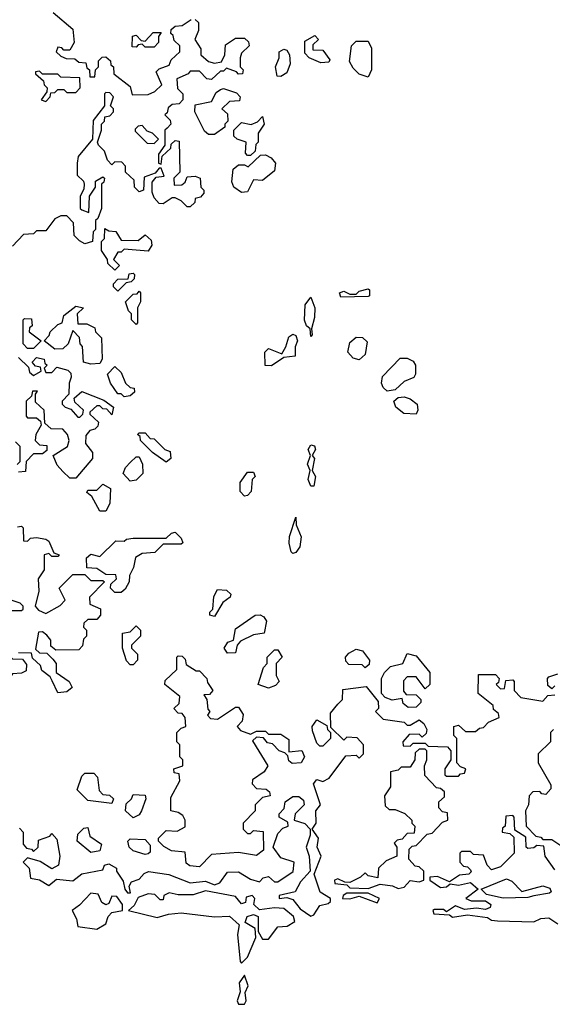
# Model space of a CAD drawing. Extents: x 2701205 to 2963787, y 496209 to 720276.
# Tile 44 of 154: x 2765889 to 2767656, y 655093 to 658361. Entities that reach past the tile are written whole.
import ezdxf

# ---------------------------------------------------------------- set-up
doc = ezdxf.new("R2010")
doc.units = 0

msp = doc.modelspace()

# ---------------------------------------------------------------- linework, layer by layer
at = {"layer": '0CON05XD'}
for points in [[(2766000, 658385), (2766065, 658330), (2766070, 658285), (2766055, 658260), (2766035, 658260), (2766028.3, 658268.3), (2766015, 658270), (2766010, 658255), (2766025, 658240), (2766043, 658233), (2766071.7, 658231.7), (2766085, 658220), (2766108.3, 658218.3), (2766111.7, 658201.7), (2766120, 658195), (2766121.7, 658171.7), (2766138.3, 658171.7), (2766140, 658195), (2766150, 658205), (2766150, 658225), (2766163, 658237), (2766175, 658237.5), (2766190, 658225), (2766191.7, 658211.7), (2766200, 658205), (2766201.7, 658181.7), (2766255, 658140), (2766261.7, 658111.7), (2766315, 658112.5), (2766337, 658123), (2766360, 658145), (2766341.7, 658188.3), (2766351.7, 658198.3), (2766385, 658210), (2766391.7, 658228.3), (2766420, 658255), (2766420, 658275), (2766401.7, 658291.7), (2766398.3, 658308.3), (2766390, 658315), (2766391.7, 658328.3), (2766405, 658340), (2766428.3, 658341.7), (2766458.3, 658361.7)], [(2766471.7, 658361.7), (2766481.7, 658351.7), (2766482.5, 658325), (2766470, 658295), (2766490, 658265), (2766490, 658245), (2766515, 658222.5), (2766535, 658217.5), (2766558.3, 658221.7), (2766570, 658245), (2766571.7, 658278.3), (2766605, 658300), (2766635, 658300), (2766648.3, 658288.3), (2766650, 658275), (2766625, 658250), (2766620, 658235), (2766620, 658205), (2766630, 658195), (2766628.3, 658181.7), (2766615, 658180), (2766608.3, 658188.3), (2766575, 658200), (2766565, 658190), (2766555, 658190), (2766525, 658162.5), (2766510, 658165), (2766485, 658190), (2766455, 658190), (2766448.3, 658181.7), (2766410, 658165), (2766413, 658133), (2766430, 658115), (2766430, 658095), (2766418.3, 658081.7), (2766395, 658080), (2766381.7, 658068.3), (2766378.3, 658051.7), (2766370, 658045), (2766388.3, 658028.3), (2766390, 658015), (2766378.3, 658001.7)], [(2766335, 658270), (2766305, 658270), (2766295, 658280), (2766281.7, 658278.3), (2766275, 658270), (2766261.7, 658271.7), (2766263, 658307), (2766275, 658310), (2766291.7, 658291.7), (2766305, 658290), (2766331.7, 658318.3), (2766358.3, 658318.3), (2766350, 658305), (2766350, 658285), (2766335, 658270)], [(2766888.3, 658218.3), (2766850, 658235), (2766835, 658250), (2766835, 658290), (2766868.3, 658308.3), (2766880, 658295), (2766861.7, 658278.3), (2766861.7, 658261.7), (2766895, 658260), (2766918.3, 658228.3), (2766915, 658220), (2766888.3, 658218.3)], [(2767045, 658170), (2767015, 658180), (2766995, 658200), (2766983, 658223), (2766990, 658275), (2767005, 658290), (2767045, 658290), (2767056.4, 658266.4), (2767056.7, 658195), (2767045, 658170)], [(2766755, 658172.5), (2766743.3, 658173.3), (2766737.5, 658205), (2766750, 658235), (2766750, 658255), (2766765, 658263.3), (2766775, 658260), (2766783.8, 658245), (2766786.7, 658215), (2766775.6, 658184.4), (2766755, 658172.5)], [(2765975, 658090), (2765990, 658105), (2765991.7, 658118.3), (2766005, 658120), (2766015, 658130), (2766035, 658130), (2766045, 658120), (2766075, 658120), (2766090, 658135), (2766088.3, 658168.3), (2766025, 658170), (2766015, 658180), (2765965, 658180), (2765955, 658190), (2765941.7, 658188.3), (2765941.7, 658181.7), (2765968.3, 658158.3), (2765970, 658145), (2765980, 658135), (2765978.3, 658121.7), (2765960, 658095), (2765975, 658090)], [(2766535, 657980), (2766515, 657980), (2766501.7, 657991.7), (2766470, 658055), (2766471.7, 658078.3), (2766525, 658090), (2766540.7, 658119.3), (2766555, 658130), (2766565, 658132.5), (2766608.3, 658118.3), (2766620, 658105), (2766618.3, 658091.7), (2766585, 658090), (2766560, 658065), (2766578.3, 658048.3), (2766580, 658025), (2766570, 658015), (2766570, 658005), (2766535, 657980)], [(2766378.3, 658001.7), (2766370, 657995), (2766370, 657945), (2766350, 657915), (2766350, 657885), (2766358.3, 657881.7), (2766361.7, 657908.3), (2766390, 657935), (2766391.7, 657948.3), (2766405, 657960), (2766418.3, 657958.3), (2766420, 657855), (2766400, 657835), (2766401.7, 657811.7), (2766427, 657813), (2766438.3, 657821.7), (2766445, 657840), (2766471.7, 657841.7), (2766487.5, 657835), (2766490, 657805), (2766500, 657795), (2766500, 657785), (2766488.3, 657771.7), (2766471.7, 657768.3), (2766470, 657755), (2766455, 657740), (2766445, 657740), (2766425, 657760), (2766405, 657770), (2766395, 657770), (2766365, 657750), (2766351.7, 657751.7), (2766335, 657770), (2766328.3, 657788.3), (2766328.3, 657821.7), (2766341.7, 657838.3), (2766368.3, 657841.7), (2766358.3, 657868.3), (2766351.7, 657868.3), (2766338.3, 657851.7), (2766301.7, 657838.3), (2766300, 657795), (2766285, 657790), (2766270, 657805), (2766268.3, 657828.3), (2766240, 657855), (2766240, 657875), (2766228.3, 657888.3), (2766205, 657890), (2766195, 657880), (2766180, 657895), (2766170, 657925), (2766150, 657945), (2766147.5, 657955), (2766160, 657995), (2766160, 658015), (2766170, 658025), (2766171.7, 658038.3), (2766188.3, 658041.7), (2766200, 658055), (2766200, 658065), (2766190, 658075), (2766200, 658105), (2766188.3, 658118.3), (2766175, 658120), (2766170, 658115), (2766170, 658075), (2766133, 658027), (2766130, 657965), (2766083, 657907), (2766080, 657885), (2766080, 657845), (2766100, 657825), (2766102.5, 657815), (2766101.7, 657798.3), (2766090, 657775), (2766090, 657735), (2766095, 657730), (2766118.3, 657721.7), (2766120, 657775), (2766140, 657805), (2766140, 657825), (2766165, 657840), (2766170, 657835), (2766168.3, 657821.7), (2766160, 657815), (2766160, 657735), (2766148.3, 657701.7), (2766140, 657695), (2766140, 657665), (2766133, 657657), (2766130, 657625), (2766105, 657617.5), (2766087, 657627), (2766070, 657645), (2766067, 657687), (2766045, 657710), (2766025, 657710), (2766005, 657700), (2765975, 657660), (2765945, 657660), (2765935, 657650), (2765901.7, 657648.3), (2765865, 657610)], [(2766655, 657910), (2766645, 657910), (2766638.3, 657918.3), (2766640, 657955), (2766610, 657965), (2766600, 657975), (2766600, 657995), (2766625, 658020), (2766657, 658013), (2766678.3, 658021.7), (2766695, 658040), (2766700, 658015), (2766680, 657985), (2766680, 657955), (2766672.5, 657947.5), (2766670, 657925), (2766655, 657910)], [(2766335, 657950), (2766350, 657965), (2766330, 657985), (2766311.7, 657991.7), (2766295, 658010), (2766281.7, 658008.3), (2766271.7, 657998.3), (2766271.7, 657991.7), (2766311.7, 657951.7), (2766335, 657950)], [(2766625, 657787.5), (2766600, 657805), (2766593.3, 657823.3), (2766597.5, 657865), (2766615, 657880), (2766635, 657880), (2766647, 657873), (2766688.3, 657911.7), (2766705, 657912.5), (2766723, 657903), (2766737.5, 657885), (2766735, 657860), (2766695, 657827.5), (2766665, 657830), (2766645, 657790), (2766625, 657787.5)], [(2766205, 657530), (2766181.7, 657551.7), (2766180, 657565), (2766160, 657595), (2766160, 657625), (2766170, 657635), (2766171.7, 657668.3), (2766185, 657660), (2766208.3, 657658.3), (2766225, 657630), (2766281.7, 657628.3), (2766305, 657647.5), (2766325, 657630), (2766327, 657613), (2766315, 657592.5), (2766235, 657600), (2766225, 657590), (2766215, 657590), (2766200, 657565), (2766220, 657545), (2766205, 657530)], [(2766215, 657460), (2766200, 657475), (2766200, 657485), (2766215, 657500), (2766248.3, 657501.7), (2766251.7, 657518.3), (2766265, 657520), (2766270, 657515), (2766268.3, 657501.7), (2766258.3, 657491.7), (2766241.7, 657488.3), (2766215, 657460)], [(2766275, 657350), (2766260, 657365), (2766260, 657385), (2766250, 657395), (2766240, 657425), (2766265, 657450), (2766278.3, 657451.7), (2766285, 657460), (2766290, 657455), (2766290, 657425), (2766280, 657405), (2766280, 657355), (2766275, 657350)], [(2766855, 657310), (2766852.5, 657335), (2766841.2, 657345), (2766834.3, 657364.3), (2766836, 657415), (2766855, 657440), (2766868, 657405), (2766867.3, 657372.7), (2766857.5, 657335), (2766860, 657315), (2766855, 657310)], [(2766955, 657440), (2766950, 657455), (2766965, 657460), (2766985, 657450), (2767005, 657450), (2767015, 657460), (2767045, 657467.5), (2767050, 657465), (2767050, 657445), (2767045, 657442.5), (2766955, 657440)], [(2766125, 657217.5), (2766100, 657225), (2766097, 657277), (2766090, 657285), (2766087, 657307), (2766065, 657330), (2766050, 657285), (2766031.7, 657268.3), (2766005, 657267.5), (2765970, 657295), (2765987, 657313), (2765990, 657325), (2766015, 657350), (2766030, 657355), (2766035, 657380), (2766075, 657410), (2766100, 657405), (2766080, 657385), (2766081.7, 657351.7), (2766111.7, 657351.7), (2766138.3, 657338.3), (2766140, 657325), (2766160, 657305), (2766162.5, 657235), (2766155, 657220), (2766125, 657217.5)], [(2765935, 657270), (2765915, 657270), (2765900, 657285), (2765900, 657365), (2765905, 657370), (2765928.3, 657368.3), (2765930, 657345), (2765921.7, 657338.3), (2765920, 657325), (2765960, 657295), (2765935, 657270)], [(2766725, 657212.5), (2766703, 657213), (2766702.5, 657257.5), (2766715, 657270), (2766758.3, 657251.7), (2766772.5, 657275), (2766781.7, 657308.3), (2766795, 657317.5), (2766805, 657313.3), (2766810.8, 657295), (2766803.3, 657275), (2766803.3, 657245), (2766765, 657240), (2766725, 657212.5)], [(2767015, 657232.5), (2766995, 657237.5), (2766978.3, 657258.3), (2766985, 657290), (2767005, 657307.5), (2767027, 657307), (2767041.7, 657291.7), (2767035, 657250), (2767015, 657232.5)], [(2765885, 657240), (2765918.3, 657208.3), (2765921.7, 657191.7), (2765935, 657180), (2765960, 657195), (2765958.3, 657208.3), (2765941.7, 657211.7), (2765930, 657225), (2765945, 657240), (2765970, 657235), (2765971.7, 657221.7), (2765980, 657215), (2765970, 657205), (2765975, 657190), (2765995, 657190), (2766012.5, 657207.5), (2766048.3, 657198.3), (2766058.3, 657188.3), (2766060, 657175), (2766052.5, 657155), (2766051.7, 657118.3), (2766030, 657095), (2766030, 657085), (2766040, 657075), (2766058.3, 657068.3), (2766081.7, 657041.7), (2766088.3, 657041.7), (2766098.3, 657051.7), (2766100, 657065), (2766071.7, 657091.7), (2766070, 657105), (2766095, 657127.5), (2766168.3, 657098.3), (2766200, 657075), (2766195, 657050), (2766178.3, 657068.3), (2766165, 657070), (2766155, 657080), (2766145, 657080), (2766121.7, 657058.3), (2766121.7, 657051.7), (2766150, 657025), (2766148.3, 657011.7), (2766138.3, 657001.7), (2766121.7, 656998.3), (2766108.3, 656981.7), (2766107.5, 656955), (2766130, 656925), (2766130, 656905), (2766075, 656840), (2766055, 656840), (2766031.7, 656861.7), (2766013, 656883), (2766000, 656915), (2766047.5, 656945), (2766052.5, 656965), (2766047.5, 656985), (2766031.7, 657001.7), (2765993, 657003), (2765971.7, 657021.7), (2765970, 657065), (2765941.7, 657091.7), (2765941.7, 657118.3), (2765948.3, 657128.3), (2765931.7, 657128.3), (2765928.3, 657111.7), (2765910, 657095), (2765910, 657045), (2765915, 657040), (2765945, 657040), (2765958.3, 657028.3), (2765960, 657015), (2765942.5, 656985), (2765940, 656965), (2765955, 656950), (2765978.3, 656948.3), (2765978.3, 656931.7), (2765965, 656920), (2765935, 656920), (2765910, 656895), (2765908.3, 656861.7), (2765885, 656860)], [(2767108.3, 657128.3), (2767095, 657140), (2767090, 657155), (2767093, 657177), (2767151.7, 657238.3), (2767175, 657237.5), (2767195, 657227.5), (2767202.5, 657215), (2767202.5, 657185), (2767196.4, 657173.6), (2767165, 657160), (2767135, 657132.5), (2767108.3, 657128.3)], [(2766235, 657110), (2766225, 657120), (2766215, 657120), (2766190, 657155), (2766180, 657185), (2766205, 657210), (2766225, 657190), (2766240, 657155), (2766255, 657140), (2766268.3, 657138.3), (2766270, 657125), (2766255, 657112.5), (2766235, 657110)], [(2767205, 657052.5), (2767163.9, 657053.9), (2767137.5, 657075), (2767130, 657095), (2767145, 657107.5), (2767165, 657110), (2767185, 657102.5), (2767207.5, 657085), (2767210, 657065), (2767205, 657052.5)], [(2766375, 656892.5), (2766330, 656925), (2766290, 656965), (2766288.3, 656978.3), (2766280, 656985), (2766285, 656990), (2766305, 656990), (2766321.7, 656971.7), (2766335, 656970), (2766370, 656935), (2766388.3, 656928.3), (2766390, 656905), (2766375, 656892.5)], [(2765880, 656885), (2765890, 656895), (2765890, 656945), (2765875, 656960)], [(2766865, 656812.5), (2766855, 656813.3), (2766846.2, 656835), (2766852.5, 656865), (2766844.2, 656885.8), (2766853.8, 656915), (2766846.2, 656935), (2766855, 656950), (2766867, 656947), (2766870, 656935), (2766860, 656915), (2766866.7, 656905), (2766860, 656865), (2766870, 656845), (2766865, 656812.5)], [(2766255, 656830), (2766232.5, 656855), (2766240, 656875), (2766257, 656893), (2766275, 656910), (2766285, 656910), (2766296.4, 656886.4), (2766297.5, 656855), (2766275, 656832.5), (2766255, 656830)], [(2766635, 656780), (2766620, 656795), (2766620, 656825), (2766645, 656860), (2766665, 656860), (2766670, 656845), (2766660, 656835), (2766657.5, 656795), (2766645, 656782.5), (2766635, 656780)], [(2766175, 656730), (2766155, 656730), (2766128.3, 656778.3), (2766111.7, 656791.7), (2766115, 656800), (2766145, 656800), (2766165, 656820), (2766190, 656805), (2766187.5, 656755), (2766175, 656730)], [(2766795, 656590), (2766790, 656595), (2766783.3, 656623.3), (2766783.9, 656646.1), (2766805, 656710), (2766806.7, 656685), (2766822.9, 656645), (2766818.3, 656611.7), (2766805, 656592.5), (2766795, 656590)], [(2765881.7, 656678.3), (2765895, 656680), (2765900, 656675), (2765901.7, 656631.7), (2765915, 656630), (2765925, 656640), (2765945, 656642.5), (2765975, 656637.5), (2765985, 656630), (2766001.7, 656591.7), (2766020, 656585), (2766015, 656580), (2765995, 656580), (2765985, 656590), (2765970, 656585), (2765970, 656535), (2765950, 656505), (2765952.5, 656465), (2765940, 656415), (2765951.7, 656401.7), (2765975, 656390), (2766023, 656417), (2766040, 656435), (2766020, 656475), (2766065, 656520), (2766105, 656520), (2766125, 656500), (2766165, 656500), (2766170, 656495), (2766120, 656445), (2766121.7, 656421.7), (2766156.4, 656406.4), (2766157.5, 656385), (2766145, 656370), (2766115, 656370), (2766101.7, 656358.3), (2766100, 656345), (2766110, 656335), (2766110, 656315), (2766100, 656305), (2766097, 656283), (2766085, 656270), (2766008.3, 656268.3), (2765992.5, 656282.5), (2765991.7, 656301.7), (2765978.3, 656318.3), (2765965, 656330), (2765951.7, 656328.3), (2765941.7, 656271.7), (2765955, 656260), (2765978.3, 656258.3), (2765998.3, 656238.3), (2766010, 656225), (2766010, 656195), (2766052.5, 656165), (2766062.5, 656145), (2766045, 656130), (2766015, 656127.5), (2765997, 656167), (2765990, 656180), (2765961.7, 656201.7), (2765958.3, 656218.3), (2765931.7, 656241.7), (2765928.3, 656258.3), (2765885, 656260)], [(2766225, 656460), (2766205, 656460), (2766190, 656475), (2766191.7, 656488.3), (2766210, 656505), (2766208.3, 656518.3), (2766175, 656520), (2766145, 656540), (2766111.7, 656541.7), (2766110, 656575), (2766125, 656587.5), (2766155, 656580), (2766208.3, 656631.7), (2766235, 656630), (2766243, 656637), (2766265, 656640), (2766375, 656640), (2766393, 656657), (2766405, 656660), (2766425, 656640), (2766430, 656625), (2766425, 656620), (2766365, 656620), (2766337, 656593), (2766295, 656590), (2766273.6, 656576.4), (2766267, 656543), (2766253, 656517), (2766252.5, 656495), (2766239.3, 656470.7), (2766225, 656460)], [(2766535, 656380), (2766520, 656385), (2766520, 656395), (2766530, 656405), (2766533, 656447), (2766545, 656470), (2766575, 656467.5), (2766590, 656455), (2766587.5, 656445), (2766563.3, 656426.7), (2766535, 656380)], [(2765855, 656400), (2765895, 656400), (2765900, 656405), (2765900, 656415), (2765890, 656425), (2765860, 656435)], [(2766578.3, 656258.3), (2766567.5, 656275), (2766580, 656295), (2766598.3, 656301.7), (2766605, 656340), (2766670, 656385), (2766686.4, 656386.4), (2766699.3, 656379.3), (2766707.5, 656365), (2766700, 656325), (2766665, 656320), (2766621.7, 656298.3), (2766610, 656285), (2766605, 656260), (2766578.3, 656258.3)], [(2766265, 656220), (2766255, 656220), (2766243, 656233), (2766230, 656275), (2766230, 656325), (2766255, 656330), (2766275, 656350), (2766290, 656335), (2766290, 656315), (2766260, 656285), (2766260, 656275), (2766280, 656255), (2766280, 656235), (2766265, 656220)], [(2765845, 656160), (2765820, 656175), (2765821.7, 656188.3), (2765840, 656205), (2765838.3, 656238.3), (2765825, 656250), (2765783, 656253), (2765760, 656275), (2765761.7, 656288.3), (2765785, 656310), (2765818.3, 656298.3), (2765820, 656275), (2765831.7, 656261.7), (2765848.3, 656258.3), (2765865, 656240), (2765898.3, 656238.3), (2765911.7, 656221.7), (2765910, 656200), (2765895, 656192.5), (2765865, 656190), (2765845, 656160)], [(2766715, 656142.5), (2766680, 656155), (2766698.3, 656211.7), (2766710, 656225), (2766710, 656245), (2766735, 656270), (2766745, 656270), (2766760, 656245), (2766740, 656225), (2766740, 656185), (2766750, 656165), (2766738.3, 656151.7), (2766715, 656142.5)], [(2767035, 656210), (2767025, 656220), (2766981.7, 656221.7), (2766971.7, 656231.7), (2766970, 656245), (2766980.7, 656259.3), (2767005, 656272.5), (2767027, 656267), (2767050, 656235), (2767048.3, 656221.7), (2767035, 656210)], [(2766485, 655550), (2766453, 655553), (2766441.7, 655561.7), (2766438.3, 655598.3), (2766393, 655603), (2766367, 655617), (2766350, 655635), (2766350, 655645), (2766375, 655670), (2766411.7, 655668.3), (2766437.5, 655682.5), (2766437.5, 655705), (2766430, 655720), (2766415, 655730), (2766390, 655735), (2766390.7, 655779.3), (2766420, 655835), (2766418.3, 655858.3), (2766401.7, 655861.7), (2766400, 655875), (2766430, 655885), (2766430, 655905), (2766420, 655915), (2766420, 655955), (2766410, 655965), (2766410, 655995), (2766425, 656010), (2766440, 656015), (2766437.5, 656045), (2766428.3, 656058.3), (2766415, 656060), (2766400, 656075), (2766418.3, 656091.7), (2766420, 656115), (2766370, 656155), (2766371.7, 656168.3), (2766410, 656205), (2766410, 656245), (2766415, 656250), (2766428.3, 656248.3), (2766438.3, 656238.3), (2766441.7, 656221.7), (2766475, 656200), (2766485, 656200), (2766510, 656175), (2766511.7, 656161.7), (2766530, 656135), (2766518.3, 656121.7), (2766500, 656120), (2766510, 656105), (2766513, 656073), (2766520, 656065), (2766512.5, 656052.5), (2766521.7, 656041.7), (2766545, 656040), (2766605, 656080), (2766615, 656080), (2766630, 656055), (2766627, 656033), (2766610, 656015), (2766621.7, 656001.7), (2766655, 655990), (2766675, 656000), (2766705, 656000), (2766715, 655990), (2766755, 655990), (2766781.7, 655971.7), (2766781.7, 655931.7), (2766825, 655936.2), (2766834, 655915), (2766822.5, 655895), (2766793, 655893), (2766781.7, 655901.7), (2766778.3, 655918.3), (2766768.3, 655928.3), (2766750, 655935), (2766728.3, 655958.3), (2766711.7, 655961.7), (2766698.3, 655978.3), (2766675, 655980), (2766661.7, 655968.3), (2766712.5, 655885), (2766700, 655865), (2766661.7, 655838.3), (2766660, 655825), (2766675, 655810), (2766707, 655807), (2766718.3, 655798.3), (2766720, 655785), (2766695, 655780), (2766670, 655755), (2766670, 655735), (2766630, 655695), (2766630, 655675), (2766645, 655660), (2766655, 655660), (2766665, 655670), (2766696.7, 655666.7), (2766697.5, 655605), (2766675, 655587.5), (2766615, 655597.5), (2766525, 655590), (2766485, 655550)], [(2767178.3, 656078.3), (2767161.7, 656091.7), (2767158.3, 656108.3), (2767125, 656102.5), (2767101.7, 656111.7), (2767090, 656125), (2767090, 656175), (2767100, 656195), (2767120, 656215), (2767160, 656225), (2767175, 656257.5), (2767205, 656250), (2767250, 656195), (2767250, 656155), (2767235, 656140), (2767205, 656180), (2767175, 656180), (2767163, 656167), (2767162.5, 656132.5), (2767171.7, 656121.7), (2767205, 656120), (2767220, 656105), (2767220, 656095), (2767205, 656080), (2767178.3, 656078.3)], [(2765888.3, 655678.3), (2765900, 655665), (2765900, 655625), (2765911.7, 655611.7), (2765928.3, 655608.3), (2765935, 655600), (2765950, 655615), (2765951.7, 655638.3), (2765988.3, 655651.7), (2765995, 655660), (2766011.7, 655641.7), (2766022.5, 655585), (2766017.5, 655555), (2765995, 655542.5), (2765957, 655567), (2765915, 655580), (2765900, 655565), (2765920, 655545), (2765925, 655512.5), (2765955, 655506.7), (2765985, 655487.5), (2766011.4, 655508.6), (2766065, 655503.3), (2766095, 655526.7), (2766165, 655540), (2766170, 655555), (2766185, 655560), (2766210, 655545), (2766210, 655535), (2766232, 655502), (2766237.5, 655475), (2766247, 655463), (2766257, 655463), (2766252.5, 655485), (2766260, 655500), (2766285, 655508.8), (2766302, 655528), (2766316.1, 655533.9), (2766383.8, 655523.8), (2766455, 655496.7), (2766505, 655502.5), (2766535, 655490), (2766553, 655497), (2766578.3, 655531.7), (2766615, 655532.5), (2766655, 655508.8), (2766685, 655500), (2766696.4, 655513.6), (2766715, 655517.5), (2766735, 655500), (2766745, 655500), (2766796.1, 655533.9), (2766800, 655565), (2766755, 655580), (2766730, 655615), (2766745, 655660), (2766761.7, 655678.3), (2766780, 655685), (2766778.3, 655698.3), (2766750, 655715), (2766750, 655725), (2766767, 655743), (2766770, 655765), (2766795, 655782.5), (2766815, 655782.5), (2766830.7, 655770.7), (2766833.3, 655755), (2766802.5, 655725), (2766800, 655705), (2766835, 655693.3), (2766852.5, 655675), (2766853.3, 655655), (2766840, 655615), (2766850, 655585), (2766852.5, 655535), (2766820.6, 655499.4), (2766803.1, 655466.9), (2766750, 655455), (2766750, 655445), (2766775, 655447.5), (2766795, 655441.2), (2766820, 655410), (2766855, 655386.2), (2766865, 655390), (2766885, 655421.2), (2766912.5, 655427.5), (2766920, 655435), (2766920, 655445), (2766885.7, 655465.7), (2766865.6, 655525), (2766888.8, 655585), (2766876, 655615), (2766880, 655645), (2766860, 655675), (2766873.3, 655695), (2766872, 655735), (2766887.5, 655755), (2766864.4, 655825.6), (2766875, 655840), (2766895, 655833.3), (2766915.9, 655844.1), (2766971.7, 655918.3), (2767005, 655920), (2767015, 655910), (2767030, 655925), (2767030, 655955), (2767008.3, 655978.3), (2766975, 655980), (2766965, 655970), (2766921.7, 656011.7), (2766920.7, 656059.3), (2766945, 656090), (2766960, 656105), (2766961.7, 656138.3), (2767038.3, 656148.3), (2767078.3, 656098.3), (2767080, 656075), (2767070, 656065), (2767095, 656040), (2767165, 656030), (2767175, 656020), (2767185, 656020), (2767215, 656037.5), (2767230, 656025), (2767240, 656005), (2767238.3, 655991.7), (2767225, 655980), (2767215, 655990), (2767181.7, 655988.3), (2767160, 655965), (2767161.7, 655951.7), (2767185, 655950), (2767195, 655960), (2767235, 655960), (2767245, 655950), (2767308.3, 655948.3), (2767320, 655935), (2767320, 655905), (2767300, 655875), (2767300, 655855), (2767305, 655850), (2767345, 655850), (2767351.7, 655858.3), (2767365, 655860), (2767370, 655875), (2767351.7, 655881.7), (2767340, 655895), (2767340, 655975), (2767330, 655985), (2767330, 656015), (2767345, 656020), (2767368.3, 655998.3), (2767401.7, 655998.3), (2767415, 656010), (2767428.3, 656011.7), (2767445, 656030), (2767480, 656045), (2767478.3, 656058.3), (2767461.7, 656071.7), (2767460, 656085), (2767410, 656125), (2767411.7, 656188.3), (2767468.3, 656188.3), (2767480, 656175), (2767478.3, 656161.7), (2767470, 656155), (2767485, 656140), (2767498.3, 656141.7), (2767501.7, 656168.3), (2767525, 656170), (2767530, 656165), (2767530, 656135), (2767551.7, 656111.7), (2767625, 656100), (2767641.7, 656118.3), (2767665, 656120)], [(2767665, 656150), (2767655, 656140), (2767641.7, 656151.7), (2767640, 656175), (2767645, 656180), (2767675, 656190)], [(2766895, 655950), (2766885, 655950), (2766875, 655960), (2766860.9, 656000.9), (2766860, 656015), (2766875, 656037.5), (2766908.3, 656018.3), (2766910, 656005), (2766920, 655995), (2766920, 655975), (2766895, 655950)], [(2767660, 656005), (2767650, 655995), (2767650, 655965), (2767610, 655925), (2767610, 655895), (2767651.7, 655821.7), (2767651.7, 655808.3), (2767635, 655790), (2767621.7, 655791.7), (2767615, 655800), (2767591.7, 655798.3), (2767580, 655785), (2767577.5, 655755), (2767567.5, 655735), (2767570, 655685), (2767601.7, 655651.7), (2767618.3, 655648.3), (2767625, 655640), (2767655, 655640), (2767685, 655620)], [(2767145, 655477.5), (2767165, 655482.5), (2767185, 655503.8), (2767215, 655500), (2767230, 655505), (2767230, 655535), (2767215, 655550), (2767201.7, 655551.7), (2767180, 655575), (2767181.7, 655608.3), (2767191.7, 655618.3), (2767205, 655620), (2767241.7, 655658.3), (2767258.3, 655661.7), (2767291.7, 655698.3), (2767310, 655705), (2767308.3, 655728.3), (2767291.7, 655731.7), (2767280, 655745), (2767280, 655765), (2767298.3, 655781.7), (2767298.3, 655798.3), (2767285, 655810), (2767271.7, 655811.7), (2767233, 655853), (2767232.5, 655885), (2767240, 655905), (2767240, 655935), (2767235, 655940), (2767215, 655940), (2767201.7, 655928.3), (2767200, 655905), (2767185, 655880), (2767155, 655880), (2767145, 655870), (2767120, 655865), (2767120, 655815), (2767100, 655785), (2767101.7, 655751.7), (2767115, 655740), (2767135, 655740), (2767167, 655727), (2767190, 655705), (2767190, 655695), (2767200, 655685), (2767198.3, 655661.7), (2767175, 655660), (2767158.3, 655641.7), (2767141.7, 655638.3), (2767131.7, 655628.3), (2767140, 655615), (2767140, 655585), (2767105, 655570), (2767080, 655545), (2767077, 655513), (2767045, 655520), (2767035, 655530), (2767020, 655515), (2766985, 655497.5), (2766968.3, 655498.3), (2766945, 655510), (2766933.3, 655505), (2766935, 655494), (2766975, 655490), (2766985, 655480), (2767045, 655477.5), (2767085, 655492), (2767126.4, 655486.4), (2767145, 655477.5)], [(2766195, 655760), (2766115, 655770), (2766080, 655805), (2766095, 655850), (2766105, 655860), (2766135, 655860), (2766147, 655847), (2766153, 655803), (2766165, 655790), (2766187, 655787), (2766200, 655775), (2766195, 655760)], [(2766265, 655712.5), (2766240, 655735), (2766241.7, 655758.3), (2766260, 655775), (2766265, 655790), (2766305, 655787.5), (2766307.5, 655775), (2766292.5, 655735), (2766285, 655722.5), (2766265, 655712.5)], [(2767665, 655540), (2767632.5, 655585), (2767628.3, 655618.3), (2767605, 655620), (2767595, 655612.5), (2767575, 655610), (2767570, 655615), (2767568.3, 655648.3), (2767531.7, 655671.7), (2767530, 655715), (2767525, 655720), (2767501.7, 655718.3), (2767500, 655685), (2767491.7, 655678.3), (2767490, 655665), (2767515, 655660), (2767528.3, 655648.3), (2767530, 655595), (2767485, 655550), (2767455, 655540), (2767440, 655555), (2767428.3, 655588.3), (2767395, 655590), (2767385, 655600), (2767355, 655600), (2767350, 655595), (2767350, 655565), (2767361.7, 655551.7), (2767375, 655550), (2767385, 655540), (2767387, 655533), (2767380, 655525), (2767348.3, 655521.7), (2767315, 655500), (2767275, 655517.5), (2767250, 655515), (2767250, 655505), (2767285, 655481.2), (2767305, 655483.3), (2767317, 655493), (2767345, 655488.8), (2767385, 655497.5), (2767410, 655475), (2767370, 655445), (2767387, 655437), (2767435, 655436.7), (2767452.5, 655425), (2767450, 655415), (2767435, 655407.5), (2767405, 655412.5), (2767365, 655407.5), (2767335, 655420), (2767305, 655400), (2767295, 655407.5), (2767265, 655407.5), (2767260, 655405), (2767263.6, 655393.6), (2767315, 655390), (2767325, 655382.5), (2767375, 655390), (2767441.7, 655381.7), (2767455, 655372.5), (2767475, 655370), (2767595, 655367.5), (2767618.3, 655378.3), (2767645, 655380), (2767675, 655360)], [(2766125, 655597.5), (2766080, 655635), (2766081.7, 655658.3), (2766101.7, 655678.3), (2766115, 655680), (2766121.7, 655651.7), (2766160, 655625), (2766155, 655602.5), (2766125, 655597.5)], [(2766305, 655590), (2766265, 655602.5), (2766252.5, 655615), (2766247.5, 655635), (2766255, 655642.5), (2766305, 655640), (2766321.7, 655621.7), (2766321.7, 655598.3), (2766315, 655592.5), (2766305, 655590)], [(2767493.9, 655446.1), (2767438, 655458), (2767420, 655475), (2767505, 655510), (2767522.5, 655502.5), (2767555, 655467.5), (2767625, 655486), (2767648.8, 655478.8), (2767653, 655467), (2767647.7, 655462.3), (2767595, 655453.8), (2767575, 655447.5), (2767493.9, 655446.1)], [(2766145, 655342.5), (2766175, 655360), (2766182.5, 655385), (2766195, 655397.5), (2766230, 655405), (2766230, 655425), (2766210.7, 655450.7), (2766195, 655452.5), (2766185, 655427.5), (2766175, 655423.3), (2766161.2, 655431.2), (2766149.3, 655459.3), (2766125, 655462.5), (2766087.7, 655422.3), (2766062.5, 655405), (2766077, 655377), (2766081.7, 655351.7), (2766145, 655342.5)], [(2766625, 655230), (2766645, 655250), (2766672.5, 655315), (2766670, 655345), (2766636.7, 655365), (2766643.8, 655385), (2766665, 655391.2), (2766680, 655385), (2766680, 655335), (2766695, 655310), (2766715, 655310), (2766745, 655350), (2766777, 655353), (2766801.7, 655368.3), (2766797.5, 655385), (2766765, 655411.2), (2766735, 655413.8), (2766685, 655406.7), (2766666.2, 655425), (2766668.8, 655445), (2766660, 655455), (2766640.7, 655449.3), (2766638.3, 655431.7), (2766625, 655426.7), (2766605, 655451.2), (2766505, 655470), (2766465, 655456.7), (2766415, 655456.2), (2766385, 655463.3), (2766367.5, 655455), (2766365, 655440), (2766355, 655440), (2766337.3, 655457.3), (2766315, 655460), (2766281.7, 655448.3), (2766268.3, 655421.7), (2766250, 655405), (2766345, 655381.2), (2766383, 655393), (2766425, 655396.7), (2766535, 655383.8), (2766585, 655386.2), (2766616.7, 655356.7), (2766611.2, 655325), (2766620, 655235), (2766625, 655230)], [(2767075, 655430), (2767082.5, 655445), (2767045, 655462.5), (2766975, 655462.5), (2766962.5, 655455), (2766960, 655445), (2766985, 655443.8), (2767015, 655452.5), (2767075, 655430)], [(2766635, 655093.3), (2766640, 655105), (2766637, 655133), (2766646.7, 655155), (2766635, 655190), (2766617.5, 655165), (2766620, 655135), (2766610, 655105), (2766615, 655093.3), (2766635, 655093.3)]]:
    msp.add_lwpolyline(points, dxfattribs=at)

doc.saveas('drawing.dxf')
